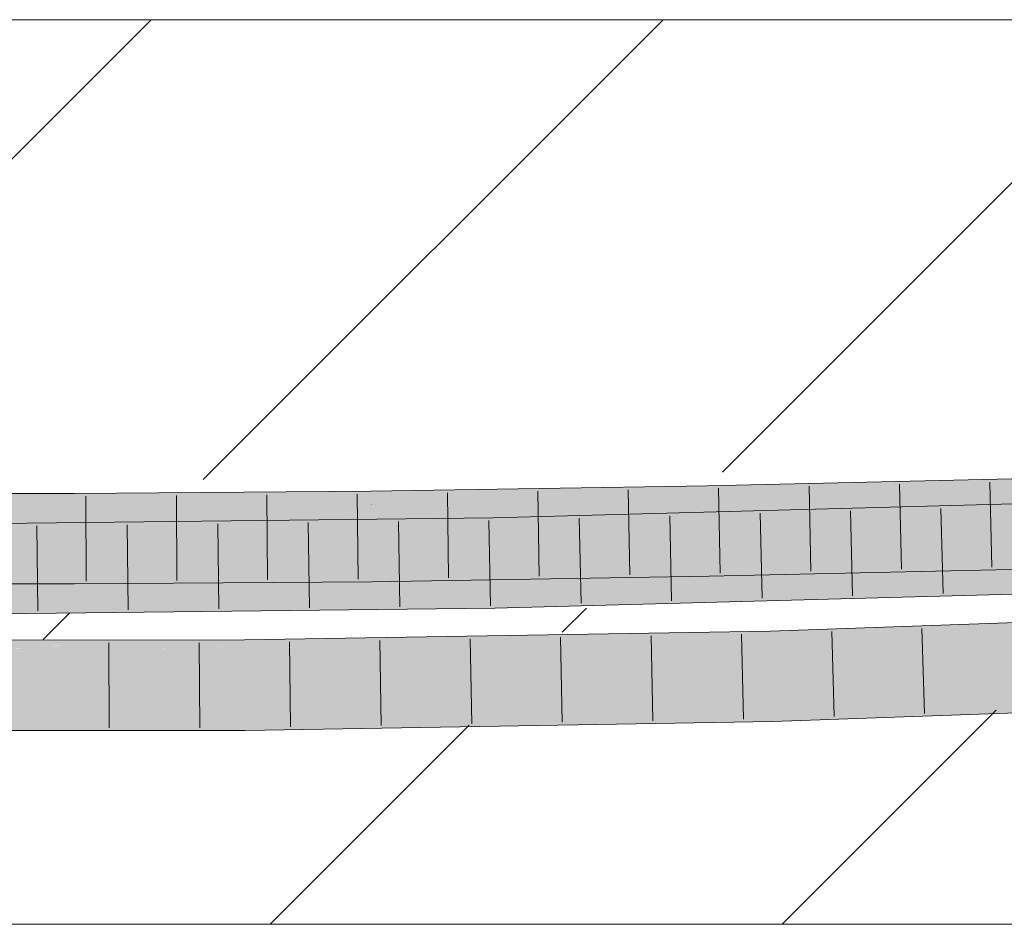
# Model space of a CAD drawing. Extents: x -720 to 300, y 62 to 1162.
# Tile 169 of 256: x 203.96 to 206.68, y 727.77 to 730.27. Entities that reach past the tile are written whole.
import ezdxf
from ezdxf.lldxf.tags import DXFTag

# ---------------------------------------------------------------- set-up
doc = ezdxf.new("R2010")
doc.units = 0
doc.layers.get('0').update_dxf_attribs({"lineweight": 13})
doc.layers.add('E_Detail_Linie_Text_Bem', color=7, linetype='Continuous', lineweight=13)
for name, color, linetype, lineweight, true_color in [('E_Detail_Wandschraffur', 7, 'Continuous', 5, 0xc0c0c0), ('E_Leerrohr 25-A06G93Y08I', 7, 'Continuous', 9, 0xff8000), ('E_Leerrohr 25-Shading', 7, 'Continuous', 9, 0xff8000)]:
    doc.layers.add(name, color=color, linetype=linetype, lineweight=lineweight, true_color=true_color)
tags = doc.linetypes.add('fein_strichliert', pattern=[4, 1, -2, 1]).pattern_tags.tags
tags[8:9] = [DXFTag(74, 4), DXFTag(75, 0), DXFTag(340, '0'), DXFTag(46, 0.0), DXFTag(50, 0.0), DXFTag(44, 0.0), DXFTag(45, 0.0)]
tags[6:7] = [DXFTag(74, 4), DXFTag(75, 0), DXFTag(340, '0'), DXFTag(46, 0.0), DXFTag(50, 0.0), DXFTag(44, 0.0), DXFTag(45, 0.0)]
tags[4:5] = [DXFTag(74, 4), DXFTag(75, 0), DXFTag(340, '0'), DXFTag(46, 0.0), DXFTag(50, 0.0), DXFTag(44, 0.0), DXFTag(45, 0.0)]

# ---------------------------------------------------------------- blocks, each defined once
blk = doc.blocks.new('Shading-A06G93SJ8I', base_point=(174.2882, 726.756))
at = {"layer": 'E_Leerrohr 25-Shading', "color": 43, "true_color": 0xd7ab7f}
for points in [[(205, 728.9695), (204.9302, 728.9333), (205.8568, 728.9836), (205.8575, 728.9471)], [(206.8103, 728.9686), (206.8094, 729.0052), (205.8575, 728.947), (205.8568, 728.9836)], [(204.1071, 728.9515), (204.1071, 728.9622), (203.2953, 728.9415), (203.2954, 728.9631)], [(204.9267, 728.9675), (204.9267, 728.9683), (204.1071, 728.9515), (204.1071, 728.9622)], [(204.1071, 728.9515), (204.1072, 728.9301), (204.9267, 728.9675), (204.9271, 728.9333)], [(205, 728.9695), (204.9267, 728.9683), (204.9267, 728.9675)], [(204.9267, 728.9675), (204.9271, 728.9333), (205, 728.9695), (204.9302, 728.9333)], [(207.534, 728.9202), (207.5329, 728.9567), (205.2653, 728.8583), (205.2646, 728.8949)], [(204.1072, 728.9301), (203.2953, 728.9352), (204.1072, 728.9272), (203.2952, 728.931)], [(203.2952, 728.931), (203.2952, 728.9301), (204.1072, 728.9272), (204.1072, 728.9257)], [(204.1072, 728.9257), (203.2952, 728.9301), (203.8999, 728.9258), (203.2952, 728.9285)], [(204.1071, 728.9515), (203.2953, 728.9415), (204.1072, 728.9301), (203.2953, 728.9352)], [(204.1072, 728.9257), (203.8999, 728.9258), (204.1072, 728.9256)], [(204.9271, 728.9333), (204.1072, 728.9301), (204.9271, 728.9317), (204.1072, 728.9272)], [(204.1072, 728.9272), (204.1072, 728.9256), (204.9271, 728.9317)], [(204.9302, 728.9333), (204.9271, 728.9317), (205.8575, 728.9471), (205.8575, 728.947)], [(204.9271, 728.9333), (204.9271, 728.9317), (204.9302, 728.9333)], [(202.7797, 728.8303), (205.2653, 728.8583), (204.0244, 728.881), (205.2646, 728.8949)], [(202.7797, 728.8303), (204.0244, 728.881), (202.7798, 728.8525)], [(204.0244, 728.881), (202.7798, 728.8669), (202.7798, 728.8525)], [(206.8145, 728.7919), (206.6446, 728.788), (206.8146, 728.789)], [(205.861, 728.769), (205.861, 728.7703), (204.9293, 728.7532), (204.9293, 728.7549)], [(204.9297, 728.7183), (205.8617, 728.7336), (204.9293, 728.7532), (205.861, 728.769)], [(206.5892, 728.7867), (205.861, 728.7703), (205.861, 728.769)], [(205.861, 728.769), (205.8617, 728.7336), (206.4259, 728.7828), (206.4262, 728.7748)], [(206.4262, 728.7748), (205.8617, 728.7336), (206.4272, 728.7465)], [(206.4262, 728.7748), (206.5892, 728.7867), (206.4259, 728.7828)], [(206.5892, 728.7867), (206.4262, 728.7748), (206.8154, 728.7553), (206.4272, 728.7465)], [(206.6446, 728.788), (206.5892, 728.7867), (206.8146, 728.789), (206.8154, 728.7553)], [(203.2942, 728.7131), (204.0117, 728.7123), (203.2944, 728.7498), (204.0117, 728.749)], [(204.0117, 728.7123), (204.1079, 728.7122), (204.0117, 728.749), (204.1078, 728.7488)], [(204.9293, 728.7532), (204.9293, 728.7549), (204.1078, 728.7484), (204.1078, 728.7488)], [(204.1079, 728.7122), (204.9297, 728.7183), (204.1078, 728.7484), (204.9293, 728.7532)], [(207.5397, 728.7317), (207.5393, 728.7435), (205.2689, 728.6637), (205.2686, 728.6816)], [(205.2693, 728.645), (207.5404, 728.7068), (205.2689, 728.6637), (207.5397, 728.7317)], [(205.2689, 728.6637), (205.2686, 728.6816), (202.7796, 728.6373), (202.7796, 728.6536)], [(202.7796, 728.6169), (205.2693, 728.645), (202.7796, 728.6373), (205.2689, 728.6637)], [(206.1326, 728.583), (207.5886, 728.6299), (206.0302, 728.5822), (207.5883, 728.6371)], [(206.635, 728.5891), (207.589, 728.6216), (206.1326, 728.583), (207.5886, 728.6299)], [(206.0309, 728.5562), (207.5859, 728.6005), (206.0306, 728.5668), (206.7361, 728.5891)], [(207.5899, 728.6005), (206.031, 728.5497), (206.5516, 728.564)], [(206.031, 728.5497), (207.5899, 728.6005), (207.463, 728.597), (207.5859, 728.6005)], [(207.5892, 728.6162), (207.589, 728.6216), (206.7361, 728.5891), (206.5706, 728.5869)], [(204.8547, 728.5602), (206.0302, 728.5797), (204.7417, 728.5602), (206.0302, 728.5822)], [(205.2417, 728.5599), (206.0302, 728.5797), (204.8547, 728.5602)], [(206.0302, 728.5797), (205.2417, 728.5599), (206.0305, 728.5685), (205.5547, 728.5598)], [(206.5706, 728.5869), (206.635, 728.5891), (206.0302, 728.5797), (206.1326, 728.583)], [(206.5706, 728.5869), (206.0302, 728.5797), (206.0305, 728.5685)], [(206.1326, 728.583), (206.0302, 728.5822), (206.0302, 728.5818)], [(206.0302, 728.5797), (206.1326, 728.583), (206.0302, 728.5818)], [(206.0306, 728.5668), (206.7361, 728.5891), (206.0305, 728.5685), (206.5706, 728.5869)], [(207.463, 728.597), (206.0309, 728.5562), (206.031, 728.5516)], [(206.031, 728.5497), (207.463, 728.597), (206.031, 728.5516)], [(204.5777, 728.5433), (204.5775, 728.5555), (203.1113, 728.5403), (203.1114, 728.552)], [(203.8622, 728.5538), (204.5775, 728.5555), (203.8622, 728.5572), (204.5775, 728.5574)], [(204.5775, 728.5555), (204.8547, 728.5602), (204.5775, 728.5574), (204.7417, 728.5602)], [(204.5775, 728.5555), (204.5777, 728.5433), (204.8547, 728.5602), (205.2417, 728.5599)], [(206.0309, 728.5562), (206.0306, 728.5668), (204.5777, 728.5374), (204.5777, 728.5433)], [(205.2417, 728.5599), (204.5777, 728.5433), (205.5547, 728.5598), (205.2714, 728.5545)], [(204.5877, 728.5375), (204.5777, 728.5374), (206.031, 728.5497), (204.5778, 728.5325)], [(206.031, 728.5497), (204.5778, 728.5325), (206.0311, 728.5456), (204.5778, 728.5263)], [(204.5778, 728.5263), (204.5779, 728.5209), (206.0311, 728.5456)], [(206.0309, 728.5562), (204.5877, 728.5375), (206.031, 728.5516)], [(204.5877, 728.5375), (206.031, 728.5497), (206.031, 728.5516)], [(205.2714, 728.5545), (206.0306, 728.5668), (206.0305, 728.5685)], [(206.031, 728.5497), (206.0311, 728.5456), (206.5516, 728.564)], [(204.5779, 728.5209), (203.2077, 728.5356), (203.1112, 728.5253), (203.1113, 728.5359)], [(204.5779, 728.5209), (203.1112, 728.5253), (203.1112, 728.5203)], [(203.1113, 728.5392), (204.1061, 728.5423), (203.1113, 728.5403)], [(203.1113, 728.5392), (204.5777, 728.5374), (204.1061, 728.5423), (204.5777, 728.5374)], [(203.1113, 728.5392), (203.1113, 728.5359), (204.5777, 728.5374), (204.5778, 728.5325)], [(204.5778, 728.5325), (203.2077, 728.5356), (204.5778, 728.5263)], [(203.2077, 728.5356), (204.5779, 728.5209), (204.5778, 728.5263)], [(204.5777, 728.5374), (204.5777, 728.5433), (204.1061, 728.5423)], [(206.0368, 728.3323), (207.5976, 728.4239), (206.0358, 728.3689)], [(206.0368, 728.3323), (206.5533, 728.3505), (207.5976, 728.4239), (207.5987, 728.3989)], [(206.5533, 728.3505), (207.5992, 728.3873), (207.5987, 728.3989)], [(206.0368, 728.3323), (206.0358, 728.3689), (204.5797, 728.3075), (204.5794, 728.3441)], [(204.5797, 728.3075), (204.5794, 728.3441), (203.11, 728.3069), (203.1102, 728.3435)]]:
    blk.add_solid(points, dxfattribs=at)
at = {"layer": 'E_Leerrohr 25-Shading', "color": 31, "true_color": 0xfabd7f}
for points in [[(206.5861, 728.8751), (206.8124, 728.8802), (205.8575, 728.947), (206.8103, 728.9686)], [(203.8997, 728.8375), (204.1075, 728.8372), (203.8999, 728.9258), (204.1072, 728.9256)], [(204.9281, 728.8474), (204.9271, 728.9317), (204.1075, 728.8384), (204.1072, 728.9256)], [(205.8592, 728.8616), (205.8575, 728.947), (204.9281, 728.8474), (204.9271, 728.9317)], [(206.5861, 728.8751), (205.8575, 728.947), (205.8592, 728.8616)], [(207.5353, 728.8763), (207.534, 728.9202), (205.2653, 728.8583)], [(207.5353, 728.8763), (205.2653, 728.8583), (207.5356, 728.868), (207.1942, 728.86)], [(206.6447, 728.788), (206.8145, 728.7919), (205.8592, 728.8586), (206.8124, 728.8802)], [(205.8592, 728.8586), (206.5861, 728.8751), (205.8592, 728.8616)], [(202.7797, 728.8303), (204.3864, 728.8054), (205.2653, 728.8583), (205.2661, 728.8153)], [(204.1075, 728.8372), (204.9282, 728.8433), (204.1075, 728.8384), (204.9281, 728.8474)], [(204.9282, 728.8433), (205.8592, 728.8586), (204.9281, 728.8474), (205.8592, 728.8616)], [(205.8592, 728.8586), (204.9282, 728.8404), (205.86, 728.8176), (204.9286, 728.8047)], [(205.8592, 728.8586), (204.9282, 728.8433), (204.9282, 728.8404)], [(207.1942, 728.86), (205.2653, 728.8583), (205.3273, 728.8162), (205.2661, 728.8153)], [(207.5358, 728.8602), (207.1942, 728.86), (205.5859, 728.8197), (205.3273, 728.8162)], [(207.5358, 728.8602), (206.5873, 728.8405), (207.5367, 728.8318), (205.5962, 728.8158)], [(206.6447, 728.788), (205.8592, 728.8586), (205.8607, 728.7834)], [(202.7797, 728.8303), (202.7797, 728.7903), (204.5116, 728.8034), (203.9554, 728.7963)], [(203.2947, 728.8171), (203.9959, 728.8253), (203.2948, 728.8273), (204.0702, 728.8333)], [(203.8406, 728.8085), (203.9959, 728.8253), (203.2947, 728.8137), (203.2947, 728.8171)], [(204.1075, 728.8372), (203.8997, 728.8375), (203.2948, 728.8295), (203.2948, 728.8334)], [(204.1075, 728.8372), (203.2948, 728.8295), (204.1051, 728.837)], [(204.0702, 728.8333), (204.1051, 728.837), (203.2948, 728.8273), (203.2948, 728.8295)], [(204.1076, 728.806), (204.1075, 728.8265), (203.8406, 728.8085), (203.9959, 728.8253)], [(203.9959, 728.8253), (204.1075, 728.8265), (204.0702, 728.8333), (204.1075, 728.8335)], [(204.1075, 728.8335), (204.1075, 728.8372), (204.0702, 728.8333)], [(204.1075, 728.8281), (204.9282, 728.8404), (204.1075, 728.8335), (204.9282, 728.8433)], [(204.9282, 728.8433), (204.1075, 728.8372), (204.1075, 728.8335)], [(204.9282, 728.8404), (204.1075, 728.8281), (204.9286, 728.8047), (204.1076, 728.7971)], [(204.9286, 728.8047), (204.9289, 728.7809), (205.86, 728.8176), (205.8607, 728.7834)], [(206.5873, 728.8405), (205.2661, 728.813), (205.5962, 728.8158)], [(205.2661, 728.8153), (205.2661, 728.813), (205.5859, 728.8197)], [(207.5367, 728.8318), (205.5962, 728.8158), (205.2669, 728.7717), (205.2662, 728.8076)], [(207.5367, 728.8318), (205.2669, 728.7717), (205.7055, 728.7819)], [(207.5393, 728.7435), (207.5367, 728.8318), (205.2686, 728.6816), (205.2669, 728.77)], [(205.2661, 728.813), (202.7797, 728.7812), (205.2662, 728.8076), (203.5429, 728.7783)], [(203.5429, 728.7783), (205.2669, 728.7717), (205.2662, 728.8076)], [(203.9573, 728.7832), (203.8406, 728.8085), (203.6242, 728.7852)], [(204.1076, 728.806), (203.8406, 728.8085), (204.1077, 728.7823), (203.9573, 728.7832)], [(204.1076, 728.7971), (204.1077, 728.7823), (204.9286, 728.8047), (204.9289, 728.7809)], [(204.3864, 728.8054), (204.5116, 728.8034), (205.2661, 728.8153), (205.2661, 728.813)], [(205.5358, 728.8153), (205.2661, 728.813), (205.2662, 728.8094)], [(205.2662, 728.8076), (205.5962, 728.8158), (205.2662, 728.8094), (205.5358, 728.8153)], [(205.2686, 728.6816), (205.2669, 728.77), (202.7796, 728.6536), (202.7797, 728.7419)], [(205.2669, 728.7717), (203.5429, 728.7783), (202.7797, 728.7419), (202.7797, 728.7654)], [(205.2669, 728.7717), (202.7797, 728.7419), (205.0914, 728.7679)], [(204.1078, 728.7506), (203.9573, 728.7832), (203.2944, 728.7498), (203.6242, 728.7852)], [(203.9573, 728.7832), (204.1078, 728.7506), (204.1077, 728.7823)], [(204.1077, 728.7823), (204.1078, 728.7488), (204.9289, 728.7809), (204.9293, 728.7549)], [(204.9289, 728.7809), (204.9293, 728.7549), (205.8607, 728.7834), (205.861, 728.7703)], [(205.0914, 728.7679), (205.2669, 728.77), (205.2669, 728.7717)], [(205.2669, 728.7717), (205.2669, 728.77), (205.7055, 728.7819)], [(205.861, 728.7703), (206.6447, 728.788), (205.8607, 728.7834)], [(204.1078, 728.7506), (203.2944, 728.7498), (204.0117, 728.749)], [(204.0117, 728.749), (204.1078, 728.7488), (204.1078, 728.7506)], [(207.5911, 728.5728), (207.5899, 728.6005), (206.5516, 728.564)], [(206.0335, 728.4573), (207.5937, 728.5122), (206.5516, 728.564), (207.5911, 728.5728)], [(206.0335, 728.4573), (206.0311, 728.5456), (204.5786, 728.4325), (204.5779, 728.5209)], [(206.0335, 728.4573), (206.5516, 728.564), (206.0311, 728.5456)], [(204.5786, 728.4325), (204.5779, 728.5209), (203.1107, 728.4319), (203.1112, 728.5203)], [(207.5937, 728.5122), (206.0335, 728.4573), (206.0338, 728.4449)], [(206.0358, 728.3689), (207.5976, 728.4239), (206.0338, 728.4449), (207.5937, 728.5122)], [(206.0335, 728.4573), (204.5786, 728.4325), (204.5787, 728.4193)], [(204.5789, 728.3954), (206.0338, 728.4449), (204.5787, 728.4193), (206.0335, 728.4573)], [(204.5794, 728.3441), (206.0358, 728.3689), (204.5789, 728.3954), (206.0338, 728.4449)], [(203.1103, 728.3577), (204.5789, 728.3954), (203.1105, 728.3931), (204.5787, 728.4193)], [(203.1105, 728.3931), (204.5787, 728.4193), (203.1106, 728.4197), (204.5786, 728.4325)], [(204.5786, 728.4325), (203.1107, 728.4319), (203.1106, 728.4197)], [(203.1102, 728.3435), (204.5794, 728.3441), (203.1103, 728.3577), (204.5789, 728.3954)]]:
    blk.add_solid(points, dxfattribs=at)
blk = doc.blocks.new('Referenz-A06G93Y68I')
at = {"layer": 'E_Detail_Linie_Text_Bem', "linetype": 'Continuous', "ltscale": 0.13}
for p, q in [((192.4236, 730.2717), (252.4016, 730.2717)), ((204.2236, 727.7717), (192.4236, 727.7717)), ((204.4236, 727.7717), (204.2236, 727.7717)), ((252.4016, 727.7717), (204.4236, 727.7717))]:
    blk.add_line(p, q, dxfattribs=at)
at = {"layer": 'E_Detail_Wandschraffur', "linetype": 'fein_strichliert', "ltscale": 0.13}
for p, q in [((203.0511, 729.0028), (204.3199, 730.2717)), ((205.898, 729.0213), (207.1483, 730.2717)), ((205.4553, 728.5787), (205.5222, 728.6456)), ((204.6483, 727.7717), (205.1984, 728.3218))]:
    blk.add_line(p, q, dxfattribs=at)
at = {"layer": 'E_Detail_Wandschraffur', "linetype": 'ByBlock', "ltscale": 0.13}
for p, q in [((204.4633, 729.0009), (205.7341, 730.2717)), ((204.0214, 728.559), (204.0944, 728.6319)), ((206.0626, 727.7717), (206.6547, 728.3638))]:
    blk.add_line(p, q, dxfattribs=at)
at = {"layer": 'E_Leerrohr 25-A06G93Y08I', "linetype": 'Continuous', "ltscale": 0.13}
for p, q in [((205.8568, 728.9836), (204.9266, 728.9683)), ((206.8094, 729.0052), (205.8568, 728.9836)), ((206.1373, 728.9825), (206.1422, 728.7475)), ((206.3871, 728.9881), (206.3923, 728.7532)), ((206.6369, 728.9938), (206.6423, 728.7589)), ((204.1071, 728.9622), (203.2954, 728.9631)), ((204.9266, 728.9683), (204.1071, 728.9622)), ((204.1395, 728.955), (204.1404, 728.72)), ((204.3892, 728.9568), (204.3907, 728.7218)), ((204.6389, 728.9587), (204.641, 728.7237)), ((204.8886, 728.9605), (204.8913, 728.7255)), ((205.1383, 728.9643), (205.1415, 728.7293)), ((207.5329, 728.9567), (205.2646, 728.8949)), ((205.388, 728.9684), (205.3917, 728.7334)), ((205.6377, 728.9725), (205.6419, 728.7375)), ((205.8875, 728.9768), (205.8921, 728.7418)), ((205.7522, 728.9007), (205.7573, 728.6658)), ((206.002, 728.9075), (206.0073, 728.6726)), ((206.2518, 728.9143), (206.2574, 728.6794)), ((206.5015, 728.9211), (206.5074, 728.6862)), ((205.2646, 728.8949), (202.7798, 728.8669)), ((204.0039, 728.8732), (204.0061, 728.6382)), ((204.2537, 728.876), (204.2563, 728.6411)), ((204.5035, 728.8789), (204.5065, 728.6439)), ((204.7532, 728.8817), (204.7567, 728.6467)), ((205.003, 728.8845), (205.0069, 728.6495)), ((205.2527, 728.8873), (205.2571, 728.6523)), ((205.5025, 728.8939), (205.5072, 728.6589)), ((206.8154, 728.7553), (205.8617, 728.7336)), ((204.1079, 728.7122), (203.2942, 728.7131)), ((204.9297, 728.7183), (204.1079, 728.7122)), ((205.8617, 728.7336), (204.9297, 728.7183)), ((207.5404, 728.7069), (205.2693, 728.645)), ((205.2693, 728.645), (202.7796, 728.6169)), ((207.5883, 728.6371), (206.0302, 728.5822)), ((206.0302, 728.5822), (204.5775, 728.5575)), ((205.9502, 728.5733), (205.9562, 728.3384)), ((206.1998, 728.5807), (206.2064, 728.3458)), ((206.4493, 728.5895), (206.4566, 728.3546)), ((204.5775, 728.5575), (203.1114, 728.5569)), ((204.2028, 728.5498), (204.204, 728.3148)), ((204.4526, 728.5499), (204.4543, 728.3149)), ((204.7022, 728.5521), (204.7046, 728.3171)), ((204.9518, 728.5563), (204.9549, 728.3214)), ((205.2014, 728.5606), (205.2053, 728.3256)), ((205.451, 728.5648), (205.4556, 728.3299)), ((205.7006, 728.5691), (205.7059, 728.3342)), ((207.5992, 728.3873), (206.0368, 728.3323)), ((206.0368, 728.3323), (204.5797, 728.3075)), ((204.5797, 728.3075), (203.11, 728.3069))]:
    blk.add_line(p, q, dxfattribs=at)

msp = doc.modelspace()

# ---------------------------------------------------------------- block references
at = {"color": 8, "lineweight": 25, "ltscale": 0.25, "true_color": 0x808080}
msp.add_blockref('Referenz-A06G93Y68I', (0, 0), dxfattribs=at)
msp.add_blockref('Shading-A06G93SJ8I', (174.2882, 726.756))

doc.saveas('drawing.dxf')
